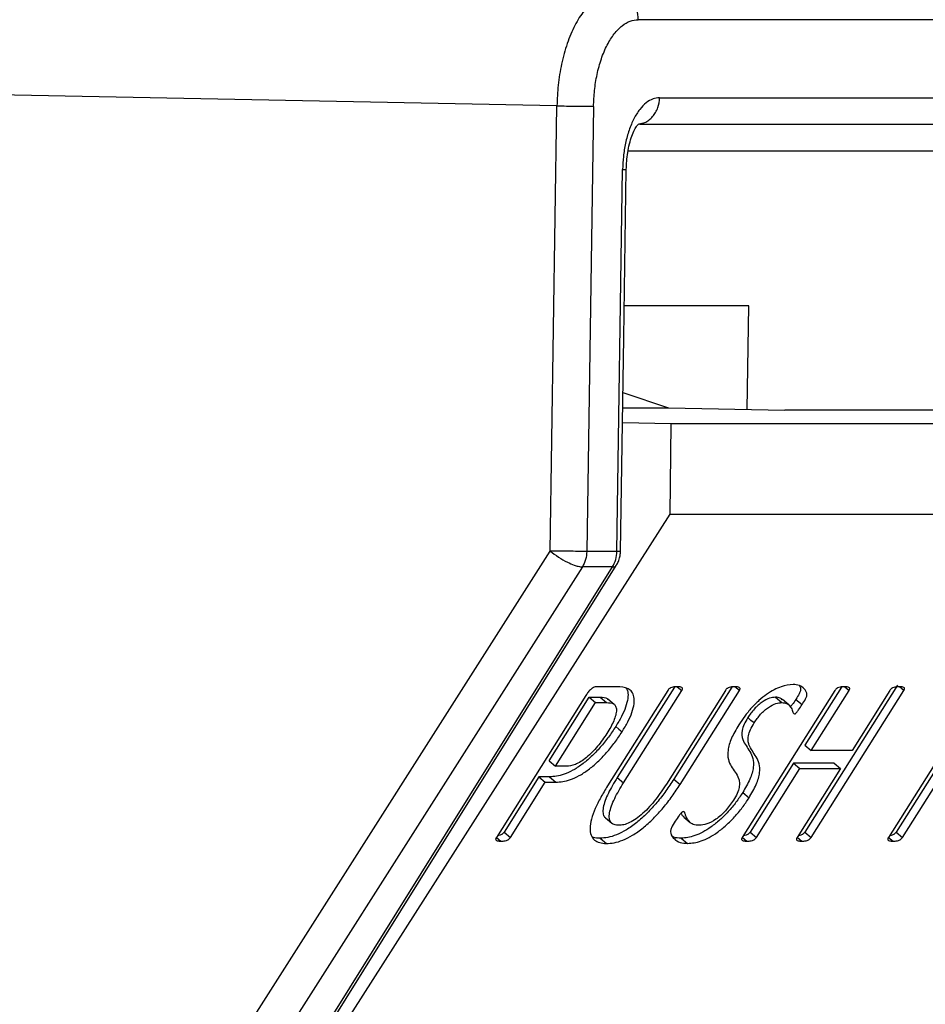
# Model space of a CAD drawing. Header units: millimetres. Extents: x 224 to 956, y 38 to 794.
# Tile 60 of 131: x 363 to 373, y 398 to 409. Entities that reach past the tile are written whole.
import ezdxf

# ---------------------------------------------------------------- set-up
doc = ezdxf.new("R2010")
doc.units = ezdxf.units.MM

msp = doc.modelspace()

# ---------------------------------------------------------------- linework, layer by layer
at = {"color": 179, "linetype": 'Continuous', "lineweight": 25}
for p, q in [((383.768, 408.913), (370.168, 408.913)), ((369.268, 407.959), (352.209, 408.299)), ((370.405, 408.048), (383.505, 408.048)), ((369.194, 403.029), (369.268, 407.959)), ((369.673, 407.953), (369.599, 403.024)), ((383.245, 407.753), (370.184, 407.753)), ((369.931, 403.024), (369.995, 407.254)), ((370.007, 405.393), (370.035, 407.254)), ((371.392, 405.746), (370.013, 405.746)), ((371.375, 404.598), (371.392, 405.746)), ((369.972, 403.025), (370.007, 405.393)), ((369.998, 404.784), (370.503, 404.616)), ((369.996, 404.616), (370.503, 404.616)), ((370.503, 404.616), (371.793, 404.589)), ((376.418, 404.589), (371.793, 404.589)), ((370.533, 404.439), (369.993, 404.45)), ((370.521, 403.439), (370.533, 404.439)), ((383.261, 404.439), (370.533, 404.439)), ((366.9, 397.765), (370.521, 403.439)), ((370.521, 403.439), (383.24, 403.439)), ((359.433, 387.69), (369.194, 403.029)), ((369.931, 403.024), (369.599, 403.024)), ((369.549, 402.853), (359.789, 387.513)), ((360.311, 387.513), (369.882, 402.853)), ((360.396, 387.596), (369.925, 402.87)), ((369.882, 402.853), (369.549, 402.853)), ((369.933, 401.527), (369.706, 401.527)), ((370.495, 401.485), (369.828, 400.428)), ((370.568, 401.523), (369.935, 400.52)), ((370.005, 400.461), (370.65, 401.485)), ((371.133, 401.485), (370.48, 400.449)), ((371.206, 401.523), (370.563, 400.504)), ((370.601, 401.527), (370.65, 401.485)), ((370.633, 400.445), (371.289, 401.485)), ((371.289, 401.485), (371.239, 401.527)), ((372.347, 401.485), (371.321, 399.858)), ((373.039, 401.544), (372.013, 399.917)), ((372.42, 401.523), (372.015, 400.881)), ((372.083, 399.858), (373.109, 401.485)), ((372.085, 400.822), (372.503, 401.486)), ((372.455, 401.526), (372.503, 401.486)), ((372.955, 401.486), (372.536, 400.822)), ((373.109, 401.485), (373.06, 401.527)), ((369.588, 401.429), (368.597, 399.858)), ((369.18, 400.705), (369.624, 401.41)), ((369.25, 400.646), (369.694, 401.351)), ((369.624, 401.41), (369.747, 401.41)), ((369.624, 401.41), (369.694, 401.351)), ((369.694, 401.351), (369.817, 401.351)), ((369.747, 401.41), (369.817, 401.351)), ((369.903, 401.329), (369.833, 401.388)), ((371.689, 401.41), (371.759, 401.351)), ((371.835, 401.326), (371.765, 401.385)), ((371.913, 401.386), (371.983, 401.328)), ((373.951, 401.384), (373.025, 399.916)), ((373.865, 401.326), (372.939, 399.858)), ((373.095, 399.858), (374.021, 401.326)), ((371.416, 401.154), (371.381, 401.184)), ((371.451, 401.125), (371.416, 401.154)), ((369.919, 401.086), (369.954, 401.057)), ((369.954, 401.057), (369.989, 401.028)), ((372.015, 400.881), (372.085, 400.822)), ((372.536, 400.822), (372.085, 400.822)), ((369.18, 400.705), (369.25, 400.646)), ((369.37, 400.646), (369.25, 400.646)), ((371.888, 400.68), (371.407, 399.917)), ((371.477, 399.858), (371.958, 400.621)), ((372.339, 400.68), (371.888, 400.68)), ((371.888, 400.68), (371.958, 400.621)), ((372.409, 400.621), (371.928, 399.858)), ((371.958, 400.621), (372.409, 400.621)), ((372.339, 400.68), (372.409, 400.621)), ((369.069, 400.529), (368.683, 399.917)), ((369.186, 400.529), (369.069, 400.529)), ((369.069, 400.529), (369.139, 400.47)), ((369.186, 400.529), (369.256, 400.47)), ((369.935, 400.52), (370.005, 400.461)), ((370.563, 400.504), (370.633, 400.445)), ((368.753, 399.858), (369.139, 400.47)), ((369.139, 400.47), (369.256, 400.47)), ((371.325, 400.355), (371.395, 400.296)), ((369.804, 400.075), (369.874, 400.016)), ((370.673, 400.083), (370.743, 400.024)), ((368.598, 399.858), (368.648, 399.816)), ((368.683, 399.917), (368.753, 399.858)), ((369.745, 399.85), (369.815, 399.791)), ((370.645, 399.85), (370.715, 399.791)), ((371.322, 399.858), (371.372, 399.816)), ((371.407, 399.917), (371.477, 399.858)), ((371.929, 399.859), (371.98, 399.816)), ((372.013, 399.917), (372.083, 399.858)), ((372.94, 399.858), (372.991, 399.816)), ((373.025, 399.916), (373.095, 399.858))]:
    msp.add_line(p, q, dxfattribs=at)
at = {"color": 8, "linetype": 'Continuous', "lineweight": 25}
msp.add_line((370.055, 407.459), (373.968, 407.459), dxfattribs=at)
at = {"color": 179, "linetype": 'Continuous', "lineweight": 25}
for points, knots in [([(369.917, 409.218), (369.879, 409.214), (369.799, 409.205), (369.681, 409.135), (369.566, 409.019), (369.463, 408.855), (369.378, 408.654), (369.317, 408.428), (369.278, 408.194), (369.271, 408.035), (369.268, 407.959)], [0, 0, 0, 0, 0.116516, 0.240012, 0.368642, 0.5, 0.631358, 0.759988, 0.883482, 1, 1, 1, 1]), ([(370.168, 408.913), (370.165, 408.95), (370.161, 409.008), (370.13, 409.078), (370.098, 409.126), (370.058, 409.166), (369.999, 409.205), (369.949, 409.213), (369.917, 409.218)], [0, 0, 0, 0, 0.239694, 0.368514, 0.499999, 0.631477, 0.760299, 1, 1, 1, 1]), ([(369.673, 407.953), (369.676, 408.012), (369.681, 408.133), (369.71, 408.311), (369.757, 408.483), (369.822, 408.637), (369.9, 408.761), (369.988, 408.85), (370.078, 408.903), (370.138, 408.91), (370.168, 408.913)], [0, 0, 0, 0, 0.116516, 0.240013, 0.368641, 0.5, 0.631357, 0.759987, 0.883485, 1, 1, 1, 1]), ([(370.405, 408.048), (370.38, 408.046), (370.33, 408.04), (370.256, 407.996), (370.183, 407.923), (370.118, 407.819), (370.065, 407.692), (370.026, 407.55), (370.001, 407.402), (369.997, 407.302), (369.995, 407.254)], [0, 0, 0, 0, 0.116517, 0.240011, 0.36864, 0.499998, 0.631358, 0.759991, 0.883486, 1, 1, 1, 1]), ([(369.268, 407.959), (369.303, 407.958), (369.356, 407.957), (369.434, 407.956), (369.494, 407.955), (369.551, 407.954), (369.617, 407.954), (369.651, 407.954), (369.673, 407.953)], [0, 0, 0, 0, 0.239691, 0.368507, 0.499997, 0.631478, 0.760301, 1, 1, 1, 1]), ([(370.035, 407.254), (370.037, 407.285), (370.039, 407.349), (370.051, 407.446), (370.071, 407.541), (370.097, 407.628), (370.127, 407.697), (370.155, 407.742), (370.179, 407.763), (370.188, 407.76), (370.192, 407.758)], [0, 0, 0, 0, 0.097929, 0.207793, 0.328473, 0.457876, 0.593033, 0.730524, 0.867039, 1, 1, 1, 1]), ([(369.194, 403.029), (369.223, 403.007), (369.283, 402.961), (369.378, 402.907), (369.452, 402.875), (369.509, 402.857), (369.535, 402.854), (369.549, 402.853)], [0, 0, 0, 0, 0.249574, 0.499154, 0.692925, 0.832397, 1, 1, 1, 1]), ([(369.599, 403.024), (369.576, 403.024), (369.529, 403.025), (369.421, 403.026), (369.302, 403.027), (369.23, 403.029), (369.194, 403.029)], [0, 0, 0, 0, 0.2499984, 0.5000041, 0.749998, 1, 1, 1, 1]), ([(369.599, 403.024), (369.596, 402.994), (369.591, 402.932), (369.563, 402.879), (369.549, 402.853)], [0, 0, 0, 0, 0.499998, 1, 1, 1, 1]), ([(369.882, 402.853), (369.896, 402.879), (369.924, 402.932), (369.929, 402.994), (369.931, 403.024)], [0, 0, 0, 0, 0.500002, 1, 1, 1, 1]), ([(369.925, 402.871), (369.927, 402.874), (369.939, 402.89), (369.951, 402.918), (369.961, 402.95), (369.966, 402.973), (369.969, 402.99), (369.97, 403.001), (369.971, 403.01), (369.971, 403.015), (369.971, 403.02), (369.972, 403.025), (369.972, 403.028), (369.972, 403.03)], [0, 0, 0, 0, 0.066573, 0.346865, 0.540606, 0.676025, 0.771202, 0.838319, 0.885718, 0.919197, 0.942867, 0.971426, 1, 1, 1, 1]), ([(369.706, 401.527), (369.697, 401.525), (369.68, 401.523), (369.652, 401.505), (369.63, 401.485), (369.609, 401.461), (369.597, 401.442), (369.588, 401.429)], [0, 0, 0, 0, 0.24956, 0.499281, 0.624333, 0.75002, 1, 1, 1, 1]), ([(370.036, 401.508), (370.042, 401.497), (370.057, 401.468), (370.056, 401.398), (370.031, 401.303), (369.985, 401.197), (369.941, 401.123), (369.919, 401.086)], [0, 0, 0, 0, 0.136789, 0.352485, 0.568166, 0.784032, 1, 1, 1, 1]), ([(369.989, 401.028), (370.011, 401.064), (370.055, 401.138), (370.101, 401.244), (370.126, 401.34), (370.125, 401.417), (370.101, 401.473), (370.043, 401.519), (369.977, 401.524), (369.933, 401.527)], [0, 0, 0, 0, 0.125078, 0.2501, 0.37501, 0.499934, 0.62499, 0.750001, 1, 1, 1, 1]), ([(370.6, 401.527), (370.584, 401.526), (370.561, 401.525), (370.532, 401.517), (370.517, 401.509), (370.509, 401.502), (370.501, 401.494), (370.497, 401.488), (370.495, 401.485)], [0, 0, 0, 0, 0.499786, 0.749656, 0.812307, 0.874852, 0.937429, 1, 1, 1, 1]), ([(370.65, 401.485), (370.652, 401.488), (370.656, 401.494), (370.659, 401.502), (370.659, 401.509), (370.654, 401.517), (370.635, 401.525), (370.614, 401.526), (370.6, 401.527)], [0, 0, 0, 0, 0.062582, 0.125102, 0.187777, 0.250241, 0.500113, 1, 1, 1, 1]), ([(371.238, 401.527), (371.222, 401.526), (371.199, 401.525), (371.17, 401.517), (371.155, 401.509), (371.147, 401.502), (371.139, 401.494), (371.135, 401.488), (371.133, 401.485)], [0, 0, 0, 0, 0.4998094, 0.74965, 0.8123019, 0.8748469, 0.9374248, 1, 1, 1, 1]), ([(371.289, 401.485), (371.29, 401.488), (371.294, 401.494), (371.296, 401.502), (371.296, 401.508), (371.292, 401.517), (371.273, 401.525), (371.252, 401.526), (371.238, 401.527)], [0, 0, 0, 0, 0.062658, 0.125066, 0.187898, 0.250351, 0.500169, 1, 1, 1, 1]), ([(371.883, 401.552), (371.84, 401.548), (371.777, 401.541), (371.673, 401.495), (371.59, 401.445), (371.505, 401.376), (371.422, 401.293), (371.345, 401.2), (371.303, 401.136), (371.282, 401.104)], [0, 0, 0, 0, 0.249746, 0.374877, 0.499936, 0.624919, 0.749922, 0.874923, 1, 1, 1, 1]), ([(371.983, 401.328), (371.996, 401.349), (372.016, 401.38), (372.036, 401.422), (372.037, 401.453), (372.025, 401.479), (372, 401.514), (371.956, 401.544), (371.907, 401.549), (371.883, 401.552)], [0, 0, 0, 0, 0.125072, 0.187397, 0.249756, 0.37469, 0.499831, 0.749943, 1, 1, 1, 1]), ([(371.953, 401.539), (371.954, 401.538), (371.961, 401.529), (371.967, 401.512), (371.966, 401.481), (371.946, 401.439), (371.926, 401.407), (371.913, 401.386)], [0, 0, 0, 0, 0.018633, 0.34585, 0.509183, 0.672425, 1, 1, 1, 1]), ([(372.451, 401.527), (372.436, 401.526), (372.413, 401.524), (372.384, 401.517), (372.369, 401.509), (372.361, 401.502), (372.353, 401.494), (372.349, 401.488), (372.347, 401.485)], [0, 0, 0, 0, 0.499827, 0.749622, 0.812297, 0.874845, 0.937427, 1, 1, 1, 1]), ([(372.503, 401.486), (372.505, 401.489), (372.508, 401.495), (372.511, 401.503), (372.511, 401.51), (372.506, 401.518), (372.487, 401.525), (372.466, 401.526), (372.451, 401.527)], [0, 0, 0, 0, 0.062584, 0.12507, 0.18777, 0.250111, 0.500154, 1, 1, 1, 1]), ([(373.059, 401.527), (373.043, 401.526), (373.021, 401.525), (372.992, 401.518), (372.977, 401.51), (372.969, 401.503), (372.961, 401.495), (372.957, 401.489), (372.955, 401.486)], [0, 0, 0, 0, 0.4998056, 0.7497284, 0.8122775, 0.8748991, 0.9374368, 1, 1, 1, 1]), ([(373.109, 401.485), (373.111, 401.488), (373.115, 401.494), (373.118, 401.502), (373.118, 401.509), (373.113, 401.517), (373.094, 401.525), (373.073, 401.526), (373.059, 401.527)], [0, 0, 0, 0, 0.06257, 0.125151, 0.187744, 0.250333, 0.500182, 1, 1, 1, 1]), ([(369.747, 401.41), (369.777, 401.41), (369.812, 401.411), (369.829, 401.389), (369.832, 401.386)], [0, 0, 0, 0, 0.86598, 1, 1, 1, 1]), ([(369.817, 401.351), (369.846, 401.349), (369.888, 401.347), (369.92, 401.312), (369.93, 401.271), (369.92, 401.214), (369.892, 401.128), (369.85, 401.057), (369.822, 401.01)], [0, 0, 0, 0, 0.250148, 0.37516, 0.500151, 0.625236, 0.750369, 1, 1, 1, 1]), ([(371.689, 401.41), (371.668, 401.408), (371.625, 401.404), (371.555, 401.369), (371.496, 401.323), (371.439, 401.267), (371.404, 401.217), (371.381, 401.184)], [0, 0, 0, 0, 0.250168, 0.499932, 0.625226, 0.750596, 1, 1, 1, 1]), ([(371.451, 401.125), (371.474, 401.158), (371.509, 401.208), (371.566, 401.265), (371.625, 401.31), (371.695, 401.345), (371.738, 401.349), (371.759, 401.351)], [0, 0, 0, 0, 0.249407, 0.374773, 0.500073, 0.749829, 1, 1, 1, 1]), ([(371.763, 401.383), (371.757, 401.389), (371.739, 401.407), (371.708, 401.409), (371.689, 401.41)], [0, 0, 0, 0, 0.370532, 1, 1, 1, 1]), ([(371.759, 401.351), (371.778, 401.349), (371.815, 401.346), (371.85, 401.313), (371.87, 401.277), (371.881, 401.248), (371.886, 401.231), (371.894, 401.227), (371.897, 401.225)], [0, 0, 0, 0, 0.249882, 0.499914, 0.750078, 0.875231, 0.937779, 1, 1, 1, 1]), ([(371.913, 401.386), (371.901, 401.367), (371.883, 401.338), (371.86, 401.311), (371.854, 401.302)], [0, 0, 0, 0, 0.68813, 1, 1, 1, 1]), ([(371.897, 401.225), (371.899, 401.225), (371.902, 401.225), (371.909, 401.229), (371.915, 401.234), (371.928, 401.247), (371.952, 401.279), (371.97, 401.308), (371.983, 401.328)], [0, 0, 0, 0, 0.062853, 0.124868, 0.18807, 0.250316, 0.500151, 1, 1, 1, 1]), ([(371.381, 401.184), (371.366, 401.159), (371.336, 401.109), (371.309, 401.019), (371.32, 400.938), (371.362, 400.874), (371.405, 400.809), (371.442, 400.738), (371.449, 400.638), (371.413, 400.505), (371.354, 400.405), (371.325, 400.355)], [0, 0, 0, 0, 0.062481, 0.124913, 0.249556, 0.374818, 0.50015, 0.62545, 0.750423, 0.875161, 1, 1, 1, 1]), ([(369.919, 401.086), (369.893, 401.047), (369.841, 400.969), (369.749, 400.855), (369.649, 400.75), (369.544, 400.662), (369.442, 400.597), (369.347, 400.554), (369.261, 400.532), (369.211, 400.53), (369.186, 400.529)], [0, 0, 0, 0, 0.12507, 0.250056, 0.374976, 0.499887, 0.624812, 0.74982, 0.874892, 1, 1, 1, 1]), ([(369.256, 400.47), (369.281, 400.471), (369.331, 400.473), (369.417, 400.495), (369.512, 400.538), (369.614, 400.603), (369.719, 400.691), (369.819, 400.796), (369.911, 400.91), (369.963, 400.988), (369.989, 401.028)], [0, 0, 0, 0, 0.125103, 0.25018, 0.375181, 0.500113, 0.625021, 0.749943, 0.874929, 1, 1, 1, 1]), ([(371.282, 401.104), (371.252, 401.053), (371.193, 400.953), (371.156, 400.819), (371.161, 400.717), (371.197, 400.644), (371.241, 400.581), (371.277, 400.527), (371.291, 400.469), (371.288, 400.414), (371.268, 400.346), (371.238, 400.296), (371.223, 400.271)], [0, 0, 0, 0, 0.124779, 0.249492, 0.374412, 0.49959, 0.624827, 0.750019, 0.812639, 0.875151, 0.937539, 1, 1, 1, 1]), ([(371.395, 400.296), (371.424, 400.346), (371.483, 400.446), (371.519, 400.58), (371.512, 400.679), (371.475, 400.75), (371.432, 400.815), (371.397, 400.869), (371.383, 400.928), (371.386, 400.982), (371.406, 401.05), (371.436, 401.1), (371.451, 401.125)], [0, 0, 0, 0, 0.124769, 0.249435, 0.374337, 0.499565, 0.624824, 0.750014, 0.812621, 0.875158, 0.937554, 1, 1, 1, 1]), ([(369.822, 401.01), (369.789, 400.961), (369.739, 400.889), (369.659, 400.799), (369.595, 400.741), (369.531, 400.695), (369.45, 400.653), (369.402, 400.649), (369.37, 400.646)], [0, 0, 0, 0, 0.2497393, 0.3749301, 0.5000463, 0.6251295, 0.7502957, 1, 1, 1, 1]), ([(370.563, 400.504), (370.534, 400.46), (370.477, 400.372), (370.377, 400.244), (370.267, 400.124), (370.151, 400.018), (370.035, 399.937), (369.927, 399.883), (369.829, 399.854), (369.773, 399.851), (369.745, 399.85)], [0, 0, 0, 0, 0.125082, 0.250111, 0.375093, 0.499994, 0.624887, 0.74986, 0.874909, 1, 1, 1, 1]), ([(369.935, 400.52), (369.9, 400.462), (369.847, 400.375), (369.8, 400.264), (369.778, 400.188), (369.776, 400.126), (369.787, 400.088), (369.802, 400.079), (369.806, 400.077)], [0, 0, 0, 0, 0.319419, 0.479316, 0.63911, 0.798798, 0.958449, 1, 1, 1, 1]), ([(369.828, 400.428), (369.802, 400.385), (369.751, 400.301), (369.689, 400.176), (369.647, 400.059), (369.629, 399.957), (369.643, 399.878), (369.681, 399.825), (369.739, 399.796), (369.789, 399.792), (369.815, 399.791)], [0, 0, 0, 0, 0.125082, 0.250124, 0.375118, 0.50002, 0.624914, 0.749866, 0.87491, 1, 1, 1, 1]), ([(369.815, 399.791), (369.843, 399.792), (369.899, 399.795), (369.997, 399.824), (370.105, 399.878), (370.221, 399.959), (370.337, 400.065), (370.447, 400.185), (370.547, 400.314), (370.604, 400.401), (370.633, 400.445)], [0, 0, 0, 0, 0.125091, 0.25014, 0.375113, 0.500003, 0.624907, 0.74989, 0.874918, 1, 1, 1, 1]), ([(369.951, 399.992), (369.934, 399.993), (369.9, 399.996), (369.863, 400.021), (369.845, 400.066), (369.848, 400.129), (369.87, 400.205), (369.917, 400.316), (369.97, 400.403), (370.005, 400.461)], [0, 0, 0, 0, 0.125107, 0.250098, 0.37501, 0.499951, 0.624974, 0.750082, 1, 1, 1, 1]), ([(370.48, 400.449), (370.442, 400.392), (370.386, 400.306), (370.295, 400.198), (370.221, 400.123), (370.145, 400.061), (370.072, 400.019), (370.006, 399.995), (369.969, 399.993), (369.951, 399.992)], [0, 0, 0, 0, 0.249861, 0.374967, 0.499992, 0.624924, 0.749854, 0.874869, 1, 1, 1, 1]), ([(371.325, 400.355), (371.301, 400.319), (371.253, 400.246), (371.166, 400.142), (371.072, 400.048), (370.975, 399.971), (370.881, 399.913), (370.794, 399.875), (370.714, 399.853), (370.668, 399.851), (370.645, 399.85)], [0, 0, 0, 0, 0.125025, 0.249983, 0.374915, 0.499852, 0.624835, 0.749839, 0.874907, 1, 1, 1, 1]), ([(370.715, 399.791), (370.763, 399.795), (370.834, 399.802), (370.952, 399.855), (371.045, 399.912), (371.142, 399.989), (371.236, 400.083), (371.323, 400.187), (371.371, 400.26), (371.395, 400.296)], [0, 0, 0, 0, 0.249708, 0.374785, 0.499843, 0.624856, 0.749867, 0.874901, 1, 1, 1, 1]), ([(371.223, 400.271), (371.195, 400.23), (371.153, 400.169), (371.081, 400.099), (371.01, 400.043), (370.924, 400), (370.87, 399.995), (370.844, 399.992)], [0, 0, 0, 0, 0.249318, 0.374586, 0.499867, 0.749593, 1, 1, 1, 1]), ([(370.67, 400.143), (370.669, 400.143), (370.665, 400.143), (370.659, 400.14), (370.652, 400.135), (370.643, 400.127), (370.632, 400.115), (370.608, 400.084), (370.591, 400.058), (370.578, 400.037)], [0, 0, 0, 0, 0.062613, 0.125137, 0.18777, 0.250454, 0.375167, 0.500498, 1, 1, 1, 1]), ([(370.641, 400.125), (370.647, 400.114), (370.655, 400.098), (370.67, 400.088), (370.675, 400.085)], [0, 0, 0, 0, 0.666139, 1, 1, 1, 1]), ([(370.844, 399.992), (370.82, 399.993), (370.774, 399.996), (370.729, 400.034), (370.701, 400.076), (370.689, 400.113), (370.684, 400.136), (370.675, 400.141), (370.67, 400.143)], [0, 0, 0, 0, 0.250026, 0.500022, 0.750174, 0.875314, 0.937859, 1, 1, 1, 1]), ([(370.578, 400.037), (370.562, 400.012), (370.539, 399.975), (370.524, 399.929), (370.531, 399.883), (370.565, 399.837), (370.628, 399.797), (370.686, 399.793), (370.715, 399.791)], [0, 0, 0, 0, 0.124951, 0.187354, 0.249755, 0.49951, 0.749758, 1, 1, 1, 1]), ([(368.597, 399.858), (368.595, 399.855), (368.592, 399.849), (368.589, 399.84), (368.589, 399.834), (368.593, 399.825), (368.613, 399.818), (368.634, 399.817), (368.648, 399.816)], [0, 0, 0, 0, 0.062576, 0.125215, 0.187688, 0.250519, 0.50026, 1, 1, 1, 1]), ([(368.683, 399.917), (368.681, 399.914), (368.677, 399.908), (368.669, 399.9), (368.661, 399.893), (368.645, 399.884), (368.628, 399.879), (368.615, 399.878), (368.61, 399.878)], [0, 0, 0, 0, 0.093611, 0.186871, 0.280672, 0.374027, 0.747262, 1, 1, 1, 1]), ([(368.648, 399.816), (368.664, 399.817), (368.687, 399.818), (368.715, 399.825), (368.731, 399.834), (368.739, 399.841), (368.747, 399.849), (368.751, 399.855), (368.753, 399.858)], [0, 0, 0, 0, 0.499762, 0.749612, 0.812105, 0.874912, 0.937326, 1, 1, 1, 1]), ([(369.745, 399.85), (369.718, 399.85), (369.686, 399.85), (369.663, 399.863), (369.659, 399.865)], [0, 0, 0, 0, 0.816056, 1, 1, 1, 1]), ([(370.645, 399.85), (370.614, 399.85), (370.579, 399.85), (370.555, 399.865), (370.552, 399.868)], [0, 0, 0, 0, 0.866386, 1, 1, 1, 1]), ([(371.321, 399.858), (371.319, 399.855), (371.316, 399.849), (371.312, 399.84), (371.313, 399.834), (371.317, 399.825), (371.337, 399.818), (371.358, 399.817), (371.372, 399.816)], [0, 0, 0, 0, 0.062593, 0.12521, 0.18768, 0.250529, 0.500255, 1, 1, 1, 1]), ([(371.407, 399.917), (371.405, 399.914), (371.4, 399.908), (371.393, 399.9), (371.385, 399.893), (371.369, 399.884), (371.352, 399.879), (371.339, 399.878), (371.333, 399.878)], [0, 0, 0, 0, 0.0932807, 0.1865093, 0.2798495, 0.37311, 0.7457598, 1, 1, 1, 1]), ([(371.372, 399.816), (371.387, 399.817), (371.41, 399.818), (371.439, 399.825), (371.455, 399.834), (371.463, 399.841), (371.47, 399.849), (371.475, 399.855), (371.477, 399.858)], [0, 0, 0, 0, 0.49976, 0.749725, 0.812274, 0.874877, 0.937429, 1, 1, 1, 1]), ([(371.928, 399.858), (371.926, 399.855), (371.923, 399.849), (371.92, 399.841), (371.92, 399.834), (371.924, 399.825), (371.943, 399.818), (371.965, 399.817), (371.98, 399.816)], [0, 0, 0, 0, 0.062568, 0.125182, 0.187682, 0.250465, 0.50027, 1, 1, 1, 1]), ([(372.013, 399.917), (372.011, 399.914), (372.007, 399.908), (372, 399.899), (371.992, 399.893), (371.976, 399.884), (371.959, 399.88), (371.946, 399.879), (371.94, 399.878)], [0, 0, 0, 0, 0.092862, 0.185769, 0.278493, 0.371681, 0.742348, 1, 1, 1, 1]), ([(371.98, 399.816), (371.995, 399.817), (372.018, 399.818), (372.046, 399.825), (372.062, 399.834), (372.07, 399.841), (372.077, 399.849), (372.081, 399.855), (372.083, 399.858)], [0, 0, 0, 0, 0.499704, 0.749508, 0.81231, 0.8748, 0.937414, 1, 1, 1, 1]), ([(372.939, 399.858), (372.937, 399.855), (372.934, 399.849), (372.931, 399.84), (372.931, 399.834), (372.935, 399.825), (372.955, 399.818), (372.977, 399.817), (372.991, 399.816)], [0, 0, 0, 0, 0.0625725, 0.1251922, 0.187688, 0.2505266, 0.500271, 1, 1, 1, 1]), ([(373.025, 399.916), (373.023, 399.913), (373.019, 399.907), (373.011, 399.899), (373.003, 399.893), (372.988, 399.884), (372.97, 399.879), (372.957, 399.878), (372.952, 399.878)], [0, 0, 0, 0, 0.093421, 0.186886, 0.280348, 0.373839, 0.747078, 1, 1, 1, 1]), ([(372.991, 399.816), (373.006, 399.817), (373.029, 399.818), (373.057, 399.825), (373.073, 399.834), (373.081, 399.84), (373.089, 399.849), (373.093, 399.855), (373.095, 399.858)], [0, 0, 0, 0, 0.499707, 0.749662, 0.812268, 0.874847, 0.937437, 1, 1, 1, 1])]:
    msp.add_open_spline(points, degree=3, knots=knots, dxfattribs=at)
at = {"color": 8, "linetype": 'Continuous', "lineweight": 25}
for points, knots in [([(370.195, 407.764), (370.21, 407.767), (370.243, 407.771), (370.287, 407.8), (370.328, 407.838), (370.362, 407.885), (370.395, 407.954), (370.401, 408.011), (370.405, 408.048)], [0, 0, 0, 0, 0.1291603, 0.2767096, 0.4273031, 0.5779056, 0.7254597, 1, 1, 1, 1]), ([(369.995, 407.254), (370.011, 407.254), (370.033, 407.254), (370.034, 407.254), (370.034, 407.254)], [0, 0, 0, 0, 0.727948, 1, 1, 1, 1]), ([(369.966, 403.025), (369.968, 403.025), (369.973, 403.024), (369.949, 403.024), (369.931, 403.024)], [0, 0, 0, 0, 0.257756, 1, 1, 1, 1]), ([(369.882, 402.853), (369.894, 402.854), (369.914, 402.856), (369.921, 402.866), (369.924, 402.87)], [0, 0, 0, 0, 0.612866, 1, 1, 1, 1])]:
    msp.add_open_spline(points, degree=3, knots=knots, dxfattribs=at)

doc.saveas('drawing.dxf')
